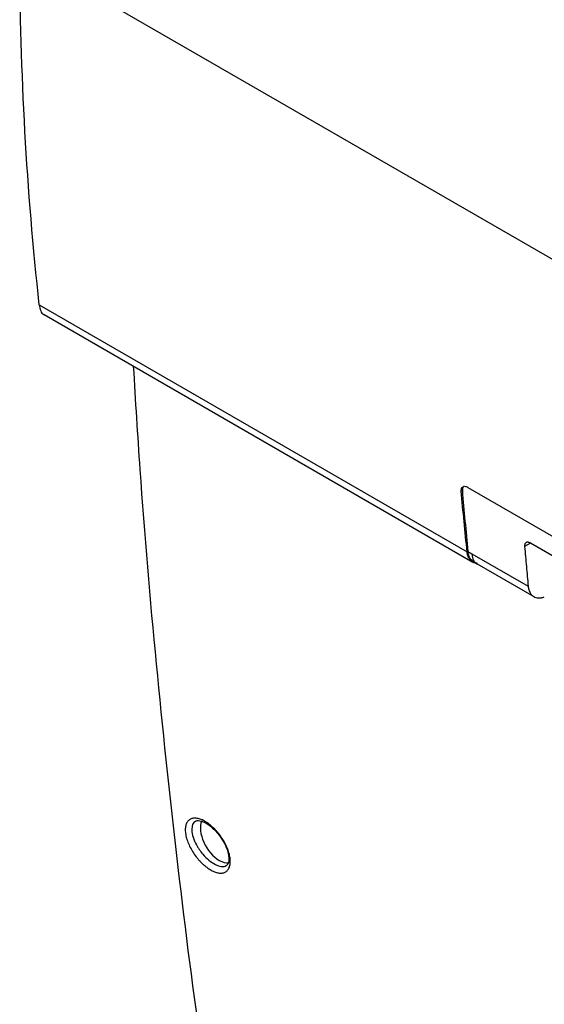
# Model space of a CAD drawing. Header units: millimetres. Extents: x -1263 to 1500, y -1080 to 1468.
# Tile 132 of 166: x 910 to 1021, y 858 to 1066. Entities that reach past the tile are written whole.
import ezdxf

# ---------------------------------------------------------------- set-up
doc = ezdxf.new("R2010")
doc.units = ezdxf.units.MM

msp = doc.modelspace()

# ---------------------------------------------------------------- linework, layer by layer
at = {"color": 250, "linetype": 'Continuous', "lineweight": 25}
for p, q in [((910.065, 1080.648), (1036.703, 1007.541)), ((1018.205, 955.446), (1016.937, 954.722)), ((1004.773, 953.626), (1004.936, 953.72)), ((1004.944, 952.809), (1005.102, 952.9))]:
    msp.add_line(p, q, dxfattribs=at)
at = {"color": 7, "linetype": 'Continuous', "lineweight": 25}
for p, q in [((914.208, 1005.907), (1004.773, 953.625)), ((915.214, 1003.847), (1005.957, 951.462)), ((1004.063, 967.441), (1004.03, 967.422)), ((1003.536, 966.473), (1003.762, 966.604)), ((1004.938, 967.272), (1117.343, 902.382)), ((1080.814, 919.304), (1018.211, 955.444)), ((1004.773, 953.625), (1004.773, 953.626)), ((1004.937, 953.71), (1005.763, 953.234)), ((1005.763, 953.234), (1017.704, 946.34)), ((1006.079, 951.549), (1006.981, 951.028)), ((1006.898, 951.076), (1018.927, 944.132))]:
    msp.add_line(p, q, dxfattribs=at)
for start_param, end_param in [(0.4402642, 2.3562761), (2.3562761, 2.8890351)]:
    msp.add_ellipse((952.302, 892.901), major_axis=(-2.825, 4.894), ratio=0.5773815, start_param=start_param, end_param=end_param, dxfattribs=at)
for points, knots in [([(914.208, 1005.907), (911.541, 1029.978), (910.162, 1054.913), (910.056, 1080.64), (910.056, 1080.642)], [0.38288047, 0.38288047, 0.38288047, 0.38288047, 0.83602149, 0.83605944, 0.83605944, 0.83605944, 0.83605944]), ([(914.208, 1005.907), (914.291, 1005.472), (914.458, 1004.601), (914.873, 1003.952), (915.197, 1003.876), (915.225, 1003.87)], [0, 0, 0, 0, 0.4768895, 0.9554065, 1, 1, 1, 1]), ([(954.364, 809.918), (952.328, 823.005), (948.255, 849.178), (943.177, 889.216), (938.906, 929.832), (935.891, 964.394), (934.615, 985.616), (934.177, 992.9)], [0, 0, 0, 0, 0.2211126, 0.4422252, 0.6633378, 0.8844505, 1, 1, 1, 1]), ([(1003.536, 966.473), (1003.529, 966.624), (1003.53, 966.768), (1003.577, 967.023), (1003.623, 967.134), (1003.748, 967.308), (1003.83, 967.375), (1004.019, 967.465), (1004.126, 967.489), (1004.243, 967.493)], [0, 0, 0, 0, 0.25, 0.25, 0.5, 0.5, 0.75, 0.75, 1, 1, 1, 1]), ([(1004.092, 967.444), (1004.044, 967.415), (1003.902, 967.331), (1003.761, 967.057), (1003.762, 966.75), (1003.762, 966.597)], [0, 0, 0, 0, 0.2059979, 0.6027309, 1, 1, 1, 1]), ([(1018.211, 955.444), (1018.179, 955.462), (1018.115, 955.498), (1018.019, 955.542), (1017.925, 955.58), (1017.831, 955.609), (1017.739, 955.631), (1017.649, 955.644), (1017.562, 955.647), (1017.479, 955.642), (1017.399, 955.628), (1017.324, 955.604), (1017.251, 955.568), (1017.179, 955.519), (1017.109, 955.452), (1017.045, 955.362), (1016.99, 955.246), (1016.95, 955.102), (1016.927, 954.928), (1016.934, 954.792), (1016.937, 954.722)], [0, 0, 0, 0, 0.0433357, 0.087092, 0.131271, 0.1758752, 0.2209065, 0.2663672, 0.3122592, 0.3585846, 0.4053452, 0.4525429, 0.5001796, 0.5537915, 0.6133331, 0.6788054, 0.7502086, 0.8275425, 0.9108067, 1, 1, 1, 1]), ([(1005.104, 952.889), (1005.088, 952.94), (1005.057, 953.042), (1005.018, 953.202), (1004.984, 953.366), (1004.957, 953.535), (1004.944, 953.652), (1004.937, 953.71)], [0, 0, 0, 0, 0.200298, 0.400149, 0.5998508, 0.7997018, 1, 1, 1, 1]), ([(1006.146, 951.558), (1005.92, 951.701), (1005.46, 951.993), (1005.224, 952.587), (1005.104, 952.889)], [0, 0, 0, 0, 0.4915976, 1, 1, 1, 1]), ([(1016.937, 954.722), (1016.997, 954.021), (1017.118, 952.619), (1017.307, 950.521), (1017.501, 948.428), (1017.636, 947.036), (1017.704, 946.34)], [0, 0, 0, 0, 0.2500014, 0.5, 0.7499986, 1, 1, 1, 1]), ([(1006.866, 951.211), (1006.847, 951.208), (1006.389, 951.131), (1005.695, 951.559), (1005.146, 952.231), (1004.97, 952.734), (1004.944, 952.809)], [0, 0, 0, 0, 0.01925956, 0.47061503, 0.9220394, 1, 1, 1, 1]), ([(1017.704, 946.34), (1017.711, 946.279), (1017.724, 946.157), (1017.752, 945.981), (1017.787, 945.81), (1017.829, 945.646), (1017.876, 945.488), (1017.931, 945.336), (1017.992, 945.19), (1018.06, 945.05), (1018.203, 944.793), (1018.456, 944.461), (1018.864, 944.144), (1019.325, 943.944), (1019.756, 943.871), (1020.136, 943.87), (1020.451, 943.905), (1020.776, 943.974), (1020.998, 944.049), (1021.11, 944.086)], [0, 0, 0, 0, 0.0318312, 0.0634867, 0.0950172, 0.1264741, 0.1579091, 0.1893739, 0.2209204, 0.2525997, 0.2844625, 0.4043907, 0.5244746, 0.6356172, 0.7468964, 0.8103565, 0.8734177, 0.9364942, 1, 1, 1, 1]), ([(946.838, 889.862), (946.595, 890.232), (946.372, 890.612), (945.978, 891.367), (945.806, 891.745), (945.587, 892.31), (945.519, 892.499), (945.401, 892.87), (945.349, 893.052), (945.215, 893.589), (945.154, 893.935), (945.093, 894.601), (945.094, 894.91), (945.14, 895.339), (945.163, 895.477), (945.224, 895.74), (945.262, 895.866), (945.398, 896.218), (945.517, 896.421), (945.81, 896.765), (945.987, 896.906), (946.382, 897.111), (946.602, 897.177), (946.966, 897.222), (947.093, 897.227), (947.354, 897.219), (947.487, 897.206), (947.9, 897.138), (948.19, 897.056), (948.794, 896.816), (949.1, 896.663), (949.565, 896.382), (949.722, 896.28), (950.037, 896.06), (950.195, 895.941), (950.661, 895.568), (950.967, 895.293), (951.415, 894.841), (951.564, 894.684), (951.854, 894.359), (951.995, 894.193), (952.409, 893.679), (952.671, 893.319), (953.15, 892.588), (953.368, 892.215), (953.764, 891.451), (953.936, 891.07), (954.154, 890.508), (954.22, 890.322), (954.338, 889.951), (954.391, 889.766), (954.526, 889.224), (954.585, 888.879), (954.646, 888.221), (954.646, 887.906), (954.585, 887.332), (954.525, 887.071), (954.391, 886.72), (954.338, 886.609), (954.219, 886.404), (954.153, 886.31), (953.935, 886.054), (953.763, 885.916), (953.365, 885.709), (953.146, 885.643), (952.786, 885.6), (952.661, 885.594), (952.401, 885.603), (952.266, 885.616), (951.851, 885.685), (951.564, 885.767), (950.966, 886.004), (950.654, 886.161), (950.032, 886.535), (949.72, 886.753), (949.25, 887.128), (949.093, 887.261), (948.786, 887.537), (948.484, 887.824), (948.19, 888.134), (947.901, 888.456), (947.758, 888.623), (947.342, 889.136), (947.081, 889.492), (946.838, 889.862)], [0, 0, 0, 0, 0.03125, 0.03125, 0.0625, 0.0625, 0.078125, 0.078125, 0.09375, 0.09375, 0.125, 0.125, 0.15625, 0.15625, 0.171875, 0.171875, 0.1875, 0.1875, 0.21875, 0.21875, 0.25, 0.25, 0.28125, 0.28125, 0.296875, 0.296875, 0.3125, 0.3125, 0.34375, 0.34375, 0.375, 0.375, 0.390625, 0.390625, 0.40625, 0.40625, 0.4375, 0.4375, 0.453125, 0.453125, 0.46875, 0.46875, 0.5, 0.5, 0.53125, 0.53125, 0.5625, 0.5625, 0.578125, 0.578125, 0.59375, 0.59375, 0.625, 0.625, 0.65625, 0.65625, 0.6875, 0.6875, 0.703125, 0.703125, 0.71875, 0.71875, 0.75, 0.75, 0.78125, 0.78125, 0.796875, 0.796875, 0.8125, 0.8125, 0.84375, 0.84375, 0.875, 0.875, 0.90625, 0.90625, 0.921875, 0.921875, 0.9375, 0.953125, 0.953125, 0.96875, 0.96875, 1, 1, 1, 1]), ([(947.339, 896.594), (947.378, 896.623), (947.496, 896.709), (947.856, 896.751), (948.498, 896.653), (949.3, 896.32), (950.203, 895.746), (951.127, 894.954), (952.018, 893.984), (952.819, 892.888), (953.485, 891.727), (953.978, 890.568), (954.275, 889.487), (954.369, 888.562), (954.287, 887.853), (954.075, 887.43), (953.958, 887.265), (953.834, 887.226), (953.827, 887.224)], [0, 0, 0, 0, 0.0323114, 0.098193, 0.1625577, 0.2308189, 0.2989904, 0.3687005, 0.4387393, 0.5093866, 0.5802711, 0.6509596, 0.7214492, 0.7907299, 0.8577594, 0.9257625, 0.9958427, 1, 1, 1, 1])]:
    msp.add_open_spline(points, degree=3, knots=knots, dxfattribs=at)
for points in [[(1004.243, 967.493), (1004.456, 967.481), (1004.692, 967.41), (1004.938, 967.272)], [(1004.773, 953.626), (1004.322, 957.879), (1003.909, 962.162), (1003.536, 966.473)], [(1003.762, 966.597), (1004.114, 962.279), (1004.506, 957.983), (1004.937, 953.71)], [(1004.944, 952.809), (1004.861, 953.059), (1004.804, 953.332), (1004.773, 953.625)]]:
    msp.add_open_spline(points, degree=3, dxfattribs=at)
at = {"color": 250, "linetype": 'Continuous', "lineweight": 25}
for points, knots in [([(1005.763, 953.234), (1005.832, 952.868), (1005.993, 952.01), (1006.419, 951.265), (1006.856, 951.145), (1006.923, 951.126)], [0, 0, 0, 0, 0.3860126, 0.9059096, 1, 1, 1, 1]), ([(947.347, 896.554), (947.268, 896.53), (946.869, 896.41), (946.532, 895.657), (946.437, 894.388), (946.841, 892.804), (947.467, 891.503), (947.928, 890.797), (948.041, 890.625)], [0, 0, 0, 0, 0.0543693, 0.2739238, 0.4937121, 0.7125882, 0.9297909, 1, 1, 1, 1]), ([(948.041, 890.625), (948.295, 890.275), (948.921, 889.412), (950.12, 888.243), (951.04, 887.634), (951.925, 887.198), (952.758, 886.965), (953.561, 886.959), (953.79, 887.214), (953.806, 887.232)], [0, 0, 0, 0, 0.1423495, 0.3514566, 0.5606017, 0.5610162, 0.7717057, 0.9841435, 1, 1, 1, 1])]:
    msp.add_open_spline(points, degree=3, knots=knots, dxfattribs=at)

doc.saveas('drawing.dxf')
